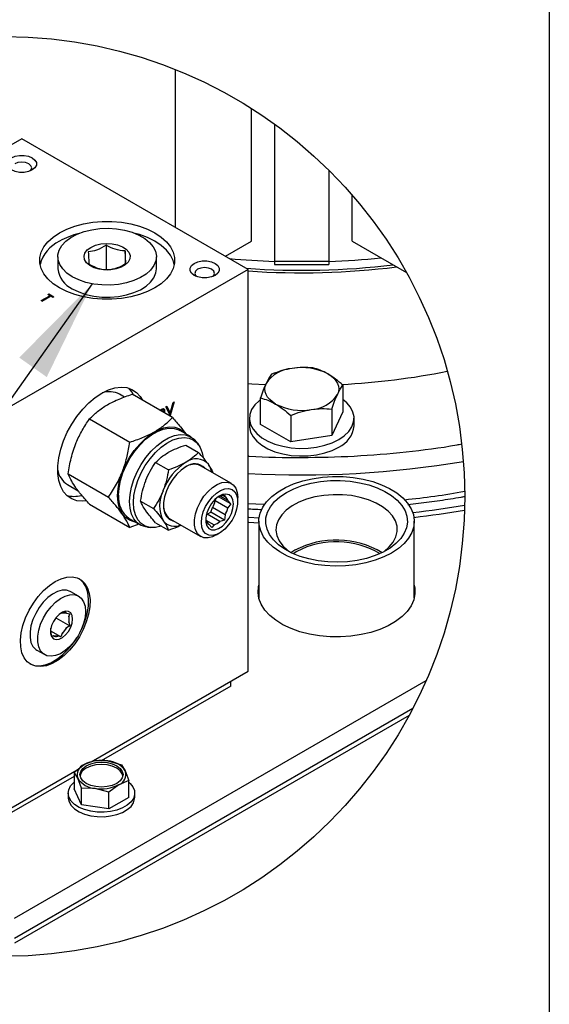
# Model space of a CAD drawing. Header units: inches. Extents: x 5 to 215, y 5 to 165.
# Tile 42 of 74: x 202 to 215, y 64 to 89. Entities that reach past the tile are written whole.
import ezdxf

# ---------------------------------------------------------------- set-up
doc = ezdxf.new("R2010")
doc.units = ezdxf.units.IN
doc.header["$LTSCALE"] = 20
doc.header["$MEASUREMENT"] = 0
doc.layers.add('SLD-DEFPOINTS', color=7, linetype='Continuous')
doc.layers.add('TEXT', color=140, linetype='Continuous', lineweight=25)
doc.dimstyles.new('SLDDIMSTYLE3', dxfattribs={"dimtxt": 0.18, "dimasz": 2.6, "dimexe": 0, "dimexo": 0.0625, "dimgap": 0, "dimtad": 0, "dimtih": 1, "dimtoh": 1, "dimdec": 0, "dimrnd": 1e-09, "dimzin": 0, "dimdsep": 46, "dimtxsty": 'Standard', "dimsah": 1, "dimcen": 0.09, "dimadec": 0, "dimazin": 0, "dimtfac": 2.6, "dimtdec": 0, "dimtofl": 0, "dimtmove": 0, "dimatfit": 3, "dimfxl": 0, "dimfrac": 2, "dimtolj": 1, "dimtzin": 0, "dimarcsym": 0})

msp = doc.modelspace()

# ---------------------------------------------------------------- linework, layer by layer
for p, q in [((205.517, 83.294), (205.517, 87.307)), ((207.439, 82.945), (207.439, 86.322)), ((208.028, 85.921), (208.028, 82.44)), ((201.613, 85.548), (195.425, 81.976)), ((207.358, 82.231), (201.613, 85.548)), ((209.406, 84.749), (209.406, 82.44)), ((209.995, 82.945), (209.995, 84.119)), ((203.757, 82.844), (203.757, 82.212)), ((206.78, 82.565), (207.439, 82.945)), ((209.995, 82.945), (211.377, 82.148)), ((202.528, 82.553), (202.528, 82.246)), ((204.236, 82.699), (204.236, 82.375)), ((205.028, 82.246), (205.028, 82.553)), ((208.028, 82.44), (209.406, 82.44)), ((208.028, 82.44), (208.028, 82.357)), ((208.028, 82.357), (209.406, 82.357)), ((209.406, 82.44), (209.406, 82.357)), ((207.358, 82.231), (201.171, 78.659)), ((207.358, 72.024), (207.358, 82.231)), ((202.107, 81.437), (202.326, 81.563)), ((202.125, 81.426), (202.326, 81.542)), ((202.348, 81.55), (202.129, 81.424)), ((202.273, 81.593), (202.298, 81.608)), ((202.326, 81.563), (202.273, 81.593)), ((202.29, 81.583), (202.298, 81.587)), ((202.298, 81.608), (202.426, 81.534)), ((202.298, 81.608), (202.298, 81.587)), ((202.298, 81.587), (202.408, 81.524)), ((202.326, 81.563), (202.326, 81.542)), ((202.401, 81.52), (202.348, 81.55)), ((202.129, 81.424), (202.107, 81.437)), ((202.426, 81.534), (202.401, 81.52)), ((204.223, 78.988), (204.096, 79.061)), ((205.437, 78.467), (204.414, 79.058)), ((209.763, 79.287), (209.763, 78.613)), ((205.377, 78.581), (205.458, 78.849)), ((205.481, 78.863), (205.378, 78.522)), ((205.458, 78.849), (205.481, 78.863)), ((207.672, 78.289), (207.672, 78.964)), ((205.116, 78.652), (205.134, 78.662)), ((205.124, 78.648), (205.135, 78.654)), ((205.152, 78.644), (205.135, 78.654)), ((205.141, 78.638), (205.152, 78.644)), ((205.202, 78.66), (205.184, 78.67)), ((205.238, 78.647), (205.22, 78.657)), ((205.272, 78.742), (205.296, 78.756)), ((205.375, 78.52), (205.272, 78.742)), ((205.285, 78.75), (205.359, 78.591)), ((205.296, 78.756), (205.377, 78.581)), ((205.377, 78.581), (205.359, 78.591)), ((205.376, 78.581), (205.364, 78.544)), ((209.483, 78.684), (209.483, 78.009)), ((209.763, 78.613), (209.483, 78.009)), ((203.33, 78.432), (204.353, 77.841)), ((205.373, 78.525), (205.378, 78.522)), ((205.378, 78.522), (205.375, 78.52)), ((207.39, 78.451), (207.39, 78.257)), ((208.437, 77.847), (207.672, 78.289)), ((208.437, 78.522), (208.437, 77.847)), ((210.045, 78.257), (210.045, 78.451)), ((205.909, 77.976), (205.626, 78.139)), ((206.101, 77.774), (206.053, 77.842)), ((209.483, 78.009), (208.437, 77.847)), ((205.329, 77.579), (205.339, 77.585)), ((205.776, 77.769), (206.099, 77.582)), ((205.01, 77.327), (205.334, 77.14)), ((205.771, 77.324), (205.781, 77.33)), ((206.932, 76.792), (206.148, 77.244)), ((206.347, 77.28), (206.352, 77.272)), ((202.788, 77.035), (203.811, 76.444)), ((204.757, 76.862), (204.762, 76.875)), ((202.771, 76.766), (203.044, 76.609)), ((205.199, 76.607), (205.204, 76.62)), ((204.627, 76.341), (204.951, 76.154)), ((206.522, 76.36), (206.543, 76.412)), ((206.522, 76.36), (206.841, 76.176)), ((206.921, 76.272), (206.601, 76.456)), ((206.636, 76.468), (206.76, 76.501)), ((206.841, 76.356), (206.643, 76.47)), ((206.714, 76.489), (206.771, 76.456)), ((206.76, 76.501), (206.771, 76.456)), ((206.841, 76.356), (206.921, 76.272)), ((207.093, 76.334), (207.093, 76.436)), ((203.33, 76.264), (204.353, 75.673)), ((204.762, 76.099), (204.757, 76.106)), ((206.317, 76.01), (206.407, 76.062)), ((206.407, 76.062), (206.452, 76.178)), ((206.76, 75.858), (206.407, 76.062)), ((206.771, 75.993), (206.452, 76.178)), ((206.921, 76.272), (206.841, 76.176)), ((204.335, 75.903), (204.617, 75.739)), ((205.01, 75.796), (205.334, 75.61)), ((205.204, 75.844), (205.199, 75.851)), ((205.371, 75.898), (206.154, 75.446)), ((206.287, 75.864), (206.494, 75.744)), ((206.636, 75.825), (206.317, 76.01)), ((206.76, 75.858), (206.636, 75.825)), ((206.771, 75.993), (206.76, 75.858)), ((207.629, 75.831), (207.629, 73.883)), ((211.574, 73.883), (211.574, 75.831)), ((204.586, 75.758), (204.353, 75.673)), ((204.805, 75.681), (204.889, 75.673)), ((206.438, 75.672), (206.359, 75.756)), ((206.494, 75.744), (206.438, 75.672)), ((206.543, 75.484), (206.631, 75.535)), ((208.541, 75.096), (208.444, 75.034)), ((208.593, 75.066), (208.503, 75.009)), ((203.051, 73.931), (202.855, 74.044)), ((202.477, 73.381), (202.829, 73.178)), ((202.609, 73.502), (202.633, 73.51)), ((202.633, 73.51), (202.749, 73.499)), ((202.749, 73.499), (202.829, 73.48)), ((202.829, 73.48), (202.804, 73.421)), ((202.804, 73.421), (202.804, 73.266)), ((202.352, 73.005), (202.352, 73.116)), ((202.603, 72.897), (202.352, 73.042)), ((202.749, 73.124), (202.633, 72.98)), ((202.829, 73.178), (202.749, 73.124)), ((202.804, 73.266), (202.829, 73.178)), ((202.377, 72.917), (202.352, 73.005)), ((202.407, 72.926), (202.377, 72.917)), ((202.523, 72.916), (202.407, 72.926)), ((202.603, 72.897), (202.523, 72.916)), ((202.633, 72.98), (202.603, 72.897)), ((201.996, 72.557), (202.193, 72.444)), ((201.425, 65.753), (211.875, 71.786)), ((203.37, 69.722), (207.358, 72.024)), ((206.918, 71.647), (203.63, 69.749)), ((206.918, 71.647), (206.918, 71.77)), ((201.425, 65.243), (211.539, 71.081)), ((211.441, 70.898), (201.425, 65.115)), ((202.938, 69.459), (203.193, 69.652)), ((203.193, 69.652), (203.448, 69.753)), ((203.448, 69.753), (203.797, 69.745)), ((203.797, 69.745), (204.145, 69.646)), ((204.145, 69.646), (204.239, 69.49)), ((201.171, 68.453), (203.015, 69.518)), ((202.938, 69.349), (201.172, 68.33)), ((202.938, 69.459), (202.938, 69.035)), ((203.031, 69.303), (202.938, 69.459)), ((203.125, 69.056), (203.031, 69.303)), ((204.239, 69.49), (204.332, 69.243)), ((203.125, 68.632), (202.938, 69.035)), ((203.125, 68.632), (203.125, 69.056)), ((203.473, 69.048), (203.125, 69.056)), ((203.822, 68.949), (203.473, 69.048)), ((204.077, 69.141), (203.822, 68.949)), ((204.332, 69.243), (204.077, 69.141)), ((204.332, 68.819), (204.332, 69.243)), ((202.79, 68.927), (202.79, 68.815)), ((203.822, 68.525), (203.822, 68.949)), ((204.332, 68.819), (203.822, 68.525)), ((204.48, 68.815), (204.48, 68.927)), ((203.822, 68.525), (203.125, 68.632))]:
    msp.add_line(p, q)
at = {"flags": 128}
for points in [[(201.278, 85.008), (201.347, 85.063), (201.442, 85.103), (201.554, 85.124), (201.671, 85.124), (201.783, 85.103), (201.878, 85.063), (201.947, 85.008), (201.983, 84.944), (201.983, 84.876), (201.947, 84.812), (201.878, 84.757), (201.783, 84.717), (201.671, 84.696), (201.554, 84.696), (201.442, 84.717), (201.347, 84.757), (201.278, 84.812), (201.242, 84.876), (201.242, 84.944), (201.278, 85.008)], [(201.825, 84.732), (201.845, 84.753), (201.864, 84.809), (201.845, 84.864), (201.79, 84.911), (201.709, 84.943), (201.613, 84.954), (201.516, 84.943), (201.435, 84.911)], [(202.407, 83.053), (202.567, 83.16), (202.752, 83.252), (202.957, 83.328), (203.18, 83.387), (203.414, 83.427), (203.656, 83.447), (203.9, 83.447), (204.142, 83.427), (204.377, 83.387), (204.599, 83.328), (204.804, 83.252), (204.989, 83.16), (205.149, 83.053), (205.281, 82.934), (205.383, 82.806), (205.451, 82.671), (205.486, 82.531), (205.486, 82.39), (205.451, 82.251), (205.383, 82.115), (205.281, 81.987), (205.149, 81.868), (204.989, 81.762), (204.804, 81.669), (204.599, 81.593), (204.377, 81.534), (204.142, 81.495), (203.9, 81.475), (203.656, 81.475), (203.414, 81.495), (203.18, 81.534), (202.957, 81.593), (202.752, 81.669), (202.567, 81.762), (202.407, 81.868), (202.275, 81.987), (202.174, 82.115), (202.105, 82.251), (202.07, 82.39), (202.07, 82.531), (202.105, 82.671), (202.174, 82.806), (202.275, 82.934), (202.407, 83.053)], [(203.056, 81.963), (202.894, 82.042), (202.758, 82.136), (202.65, 82.241), (202.575, 82.356), (202.535, 82.476), (202.531, 82.598), (202.562, 82.72), (202.628, 82.836), (202.728, 82.944), (202.857, 83.041), (203.014, 83.123), (203.192, 83.19), (203.387, 83.238), (203.593, 83.266), (203.805, 83.274), (204.015, 83.261), (204.219, 83.228), (204.411, 83.175), (204.584, 83.104), (204.734, 83.018), (204.856, 82.918), (204.948, 82.807), (205.005, 82.69), (205.028, 82.568), (205.014, 82.446), (204.965, 82.327), (204.882, 82.214), (204.767, 82.111), (204.624, 82.021), (204.456, 81.946), (204.269, 81.889), (204.067, 81.851), (203.858, 81.832), (203.646, 81.835), (203.438, 81.858), (203.239, 81.901), (203.056, 81.963)], [(205.48, 82.354), (205.451, 82.456), (205.383, 82.592), (205.281, 82.72), (205.149, 82.839), (204.989, 82.945), (204.804, 83.038), (204.599, 83.114), (204.492, 83.145)], [(203.275, 82.724), (203.364, 82.791), (203.48, 82.843), (203.615, 82.877), (203.76, 82.89), (203.906, 82.882), (204.044, 82.853), (204.165, 82.806), (204.262, 82.742), (204.329, 82.667), (204.36, 82.584), (204.356, 82.5), (204.315, 82.418), (204.24, 82.346), (204.137, 82.286), (204.01, 82.243), (203.87, 82.219), (203.723, 82.216), (203.58, 82.235), (203.449, 82.273), (203.339, 82.329), (203.257, 82.399), (203.207, 82.479), (203.193, 82.563), (203.216, 82.647), (203.275, 82.724)], [(205.919, 82.329), (205.988, 82.384), (206.083, 82.424), (206.194, 82.445), (206.312, 82.445), (206.423, 82.424), (206.518, 82.384), (206.587, 82.329), (206.623, 82.265), (206.623, 82.197), (206.587, 82.133), (206.518, 82.078), (206.423, 82.038), (206.312, 82.017), (206.194, 82.017), (206.083, 82.038), (205.988, 82.078), (205.919, 82.133), (205.883, 82.197), (205.883, 82.265), (205.919, 82.329)], [(202.894, 81.736), (203.056, 81.657), (203.239, 81.595), (203.438, 81.552), (203.646, 81.529), (203.858, 81.526), (204.067, 81.544), (204.269, 81.583), (204.456, 81.64), (204.624, 81.715), (204.767, 81.805), (204.882, 81.908), (204.965, 82.02), (205.014, 82.14), (205.028, 82.246)], [(206.075, 82.233), (206.021, 82.186), (206.002, 82.13), (206.021, 82.075), (206.04, 82.053)], [(206.466, 82.053), (206.485, 82.075), (206.504, 82.13), (206.485, 82.186), (206.431, 82.233), (206.349, 82.264), (206.253, 82.275), (206.157, 82.264), (206.075, 82.233)], [(209.38, 79.577), (209.461, 79.523), (209.529, 79.465), (209.583, 79.401), (209.623, 79.334), (209.647, 79.265), (209.655, 79.194), (209.647, 79.123), (209.623, 79.054)], [(207.358, 79.33), (207.452, 79.323), (207.8, 79.304)], [(208.054, 78.811), (207.973, 78.864), (207.905, 78.923), (207.851, 78.987), (207.812, 79.054), (207.788, 79.123), (207.78, 79.194), (207.788, 79.265), (207.812, 79.334)], [(203.249, 76.35), (203.158, 76.342), (203.013, 76.355), (202.882, 76.4), (202.768, 76.477), (202.673, 76.582), (202.601, 76.715), (202.551, 76.871), (202.526, 77.048), (202.526, 77.242), (202.551, 77.448), (202.601, 77.662), (202.673, 77.878), (202.768, 78.093), (202.882, 78.301), (203.013, 78.497), (203.158, 78.678), (203.315, 78.839), (203.478, 78.977), (203.646, 79.088)], [(203.646, 79.088), (203.813, 79.17), (203.976, 79.221), (204.133, 79.241), (204.278, 79.228), (204.409, 79.182), (204.523, 79.106), (204.618, 79.001), (204.672, 78.909)], [(204.46, 79.031), (204.406, 79.123), (204.326, 79.215)], [(207.672, 78.923), (207.637, 78.896), (207.525, 78.787), (207.445, 78.67), (207.4, 78.546), (207.391, 78.419), (207.418, 78.294), (207.481, 78.172), (207.577, 78.059), (207.704, 77.956), (207.859, 77.866), (208.038, 77.793), (208.235, 77.737), (208.445, 77.701), (208.662, 77.685), (208.881, 77.69), (209.096, 77.716), (209.3, 77.762), (209.489, 77.827), (209.656, 77.909)], [(209.656, 77.909), (209.798, 78.006), (209.91, 78.114), (209.99, 78.232), (210.035, 78.356), (210.044, 78.483), (210.016, 78.608), (209.954, 78.729), (209.858, 78.843), (209.763, 78.923)], [(204.043, 76.48), (204.056, 76.666), (204.094, 76.861), (204.156, 77.06), (204.241, 77.259), (204.346, 77.451), (204.468, 77.631), (204.604, 77.795), (204.75, 77.937), (204.903, 78.055), (205.058, 78.144), (205.21, 78.203), (205.357, 78.229), (205.493, 78.223), (205.615, 78.183), (205.72, 78.112), (205.774, 78.053)], [(204.067, 76.494), (204.08, 76.675), (204.117, 76.865), (204.177, 77.059), (204.26, 77.253), (204.362, 77.44), (204.481, 77.615), (204.613, 77.775), (204.756, 77.914), (204.905, 78.028), (205.056, 78.115), (205.204, 78.172), (205.347, 78.198), (205.48, 78.192), (205.599, 78.154), (205.626, 78.139)], [(207.39, 78.257), (207.391, 78.225), (207.418, 78.1), (207.481, 77.978), (207.577, 77.865), (207.704, 77.762), (207.859, 77.672), (208.038, 77.599), (208.235, 77.543), (208.445, 77.507), (208.662, 77.491), (208.881, 77.496), (209.096, 77.522), (209.3, 77.568), (209.489, 77.633), (209.656, 77.715)], [(204.35, 76.331), (204.362, 76.511), (204.399, 76.702), (204.46, 76.896), (204.542, 77.089), (204.645, 77.276), (204.764, 77.452), (204.896, 77.612), (205.039, 77.75), (205.188, 77.865), (205.338, 77.952), (205.487, 78.009), (205.63, 78.035), (205.762, 78.029), (205.881, 77.99), (205.984, 77.921), (206.053, 77.842)], [(204.446, 76.305), (204.459, 76.485), (204.497, 76.675), (204.559, 76.869), (204.643, 77.062), (204.747, 77.248), (204.869, 77.421), (205.003, 77.577), (205.147, 77.711), (205.296, 77.819), (205.446, 77.898), (205.594, 77.947), (205.733, 77.962), (205.861, 77.945), (205.974, 77.896), (206.069, 77.815), (206.142, 77.706), (206.192, 77.571), (206.214, 77.456)], [(205.776, 77.215), (205.658, 77.133), (205.546, 77.026), (205.443, 76.898), (205.355, 76.756), (205.286, 76.606), (205.238, 76.453), (205.213, 76.305), (205.213, 76.169), (205.238, 76.049), (205.286, 75.952), (205.355, 75.882), (205.443, 75.841), (205.481, 75.834)], [(206.543, 75.484), (206.454, 75.441), (206.339, 75.412), (206.234, 75.415), (206.144, 75.452), (206.072, 75.52), (206.022, 75.615), (205.996, 75.735), (205.996, 75.872), (206.022, 76.021), (206.072, 76.174), (206.144, 76.325), (206.234, 76.466), (206.339, 76.591), (206.454, 76.694), (206.573, 76.77), (206.69, 76.815), (206.8, 76.828), (206.899, 76.808), (206.981, 76.756), (207.042, 76.673), (207.08, 76.565), (207.093, 76.436), (207.093, 76.436)], [(211.169, 75.14), (210.996, 75.026), (210.798, 74.926), (210.578, 74.842), (210.341, 74.775), (210.09, 74.728), (209.831, 74.7), (209.568, 74.693), (209.306, 74.705), (209.048, 74.738), (208.801, 74.79), (208.568, 74.861), (208.353, 74.949), (208.161, 75.053), (207.994, 75.171), (207.856, 75.301), (207.749, 75.44), (207.675, 75.586), (207.635, 75.736), (207.631, 75.888), (207.662, 76.039), (207.727, 76.187), (207.826, 76.328), (207.956, 76.46), (208.116, 76.581), (208.303, 76.688), (208.512, 76.781), (208.741, 76.856), (208.985, 76.913), (209.241, 76.951), (209.502, 76.968), (209.766, 76.966), (210.026, 76.943), (210.279, 76.9), (210.52, 76.839), (210.744, 76.759), (210.948, 76.663), (211.128, 76.552), (211.281, 76.428), (211.404, 76.293), (211.495, 76.15), (211.551, 76.002), (211.573, 75.85), (211.56, 75.698), (211.512, 75.549), (211.43, 75.404), (211.315, 75.267), (211.169, 75.14)], [(208.165, 76.456), (208.33, 76.565), (208.519, 76.66), (208.729, 76.739), (208.957, 76.8), (209.197, 76.843), (209.444, 76.865), (209.695, 76.868), (209.944, 76.85), (210.187, 76.813), (210.417, 76.756), (210.633, 76.681), (210.827, 76.59), (210.999, 76.484), (211.142, 76.366), (211.256, 76.237), (211.338, 76.1), (211.386, 75.958), (211.399, 75.813), (211.377, 75.669), (211.321, 75.528), (211.231, 75.392), (211.109, 75.266), (210.958, 75.15), (210.781, 75.048), (210.58, 74.96), (210.361, 74.89), (210.127, 74.838), (209.882, 74.806), (209.632, 74.793), (209.382, 74.801), (209.136, 74.828), (208.898, 74.876), (208.675, 74.941), (208.469, 75.024), (208.286, 75.123), (208.128, 75.236), (207.999, 75.36), (207.901, 75.493), (207.836, 75.633), (207.805, 75.777), (207.81, 75.922), (207.849, 76.065), (207.922, 76.203), (208.028, 76.334), (208.165, 76.456)], [(206.182, 75.686), (206.17, 75.801), (206.182, 75.932), (206.219, 76.069), (206.278, 76.206), (206.356, 76.336), (206.449, 76.452), (206.551, 76.546), (206.658, 76.615), (206.764, 76.655), (206.862, 76.662), (206.948, 76.638), (207.017, 76.583), (207.065, 76.5), (207.09, 76.394), (207.09, 76.271), (207.065, 76.136), (207.017, 75.998), (206.948, 75.863), (206.862, 75.74), (206.764, 75.634), (206.658, 75.551), (206.551, 75.497), (206.449, 75.473), (206.356, 75.481), (206.278, 75.521), (206.219, 75.591), (206.182, 75.686)], [(204.483, 75.817), (204.468, 75.819), (204.346, 75.859), (204.241, 75.93), (204.156, 76.03), (204.094, 76.158), (204.056, 76.309), (204.043, 76.48)], [(204.805, 75.681), (204.764, 75.687), (204.645, 75.725), (204.542, 75.794), (204.46, 75.892), (204.399, 76.017), (204.362, 76.164), (204.35, 76.331)], [(205.158, 75.711), (205.147, 75.707), (205.003, 75.675), (204.869, 75.676), (204.747, 75.709), (204.643, 75.775), (204.559, 75.87), (204.497, 75.993), (204.459, 76.139), (204.446, 76.305)], [(206.972, 76.154), (206.985, 76.272), (206.972, 76.375), (206.933, 76.454), (206.873, 76.506), (206.794, 76.524), (206.703, 76.509), (206.607, 76.461), (206.513, 76.384), (206.427, 76.284), (206.357, 76.167), (206.307, 76.043), (206.281, 75.921), (206.281, 75.81), (206.307, 75.718), (206.357, 75.652), (206.427, 75.617), (206.513, 75.615), (206.607, 75.647), (206.703, 75.71), (206.794, 75.799), (206.873, 75.909), (206.933, 76.03), (206.972, 76.154)], [(206.601, 76.456), (206.618, 76.463), (206.636, 76.468)], [(210.775, 75.045), (210.808, 75.068), (210.94, 75.181), (211.041, 75.304), (211.108, 75.435), (211.139, 75.57), (211.135, 75.706), (211.094, 75.84), (211.019, 75.969), (210.91, 76.09), (210.771, 76.199), (210.604, 76.296), (210.414, 76.376), (210.204, 76.439), (209.981, 76.483), (209.748, 76.506), (209.513, 76.508), (209.279, 76.49), (209.053, 76.452), (208.839, 76.394), (208.644, 76.317), (208.471, 76.225), (208.324, 76.118), (208.208, 76), (208.124, 75.873), (208.074, 75.74), (208.061, 75.604), (208.083, 75.468), (208.142, 75.336), (208.234, 75.211), (208.358, 75.095), (208.428, 75.045)], [(207.358, 76.281), (207.745, 76.263), (207.775, 76.262)], [(206.293, 75.99), (206.299, 75.995), (206.317, 76.01)], [(207.358, 75.935), (207.378, 75.934), (207.635, 75.922)], [(207.358, 75.807), (207.378, 75.806), (207.629, 75.794)], [(202.312, 74.2), (202.461, 74.301), (202.61, 74.372), (202.756, 74.413), (202.892, 74.42), (203.016, 74.395), (203.125, 74.338), (203.214, 74.25), (203.281, 74.134), (203.325, 73.994), (203.344, 73.833), (203.338, 73.657), (203.306, 73.469), (203.25, 73.276), (203.172, 73.084), (203.073, 72.896), (202.956, 72.72), (202.825, 72.56), (202.684, 72.421), (202.536, 72.306), (202.386, 72.22), (202.238, 72.164), (202.097, 72.14), (201.966, 72.149), (201.85, 72.19), (201.75, 72.263), (201.672, 72.365), (201.616, 72.493), (201.584, 72.644), (201.578, 72.814), (201.597, 72.996), (201.641, 73.187), (201.708, 73.381), (201.798, 73.571), (201.906, 73.754), (202.03, 73.922), (202.167, 74.073), (202.312, 74.2)], [(203.089, 73.01), (203.136, 73.104), (203.215, 73.297), (203.271, 73.49), (203.302, 73.677), (203.309, 73.854), (203.29, 74.014), (203.246, 74.155), (203.178, 74.27), (203.089, 74.358), (203.068, 74.373)], [(202.855, 74.044), (202.844, 74.05), (202.747, 74.081), (202.637, 74.08), (202.518, 74.047), (202.395, 73.983), (202.274, 73.892), (202.158, 73.776), (202.054, 73.641), (201.965, 73.491), (201.895, 73.334), (201.846, 73.176), (201.822, 73.023), (201.822, 72.881), (201.846, 72.756), (201.895, 72.654), (201.965, 72.578), (201.996, 72.557)], [(211.574, 74.206), (211.586, 74.141), (211.591, 73.987), (211.56, 73.835), (211.494, 73.686), (211.394, 73.543), (211.262, 73.41), (211.101, 73.288), (210.913, 73.179), (210.701, 73.086), (210.47, 73.01), (210.223, 72.952), (209.965, 72.914), (209.701, 72.896), (209.435, 72.899), (209.172, 72.922), (208.916, 72.965), (208.673, 73.027), (208.446, 73.108), (208.24, 73.205), (208.058, 73.317), (207.904, 73.442), (207.78, 73.578), (207.689, 73.723), (207.631, 73.873), (207.609, 74.026), (207.622, 74.179), (207.629, 74.206)], [(203.217, 73.672), (203.229, 73.538), (203.217, 73.39), (203.18, 73.233), (203.12, 73.074), (203.04, 72.921), (202.943, 72.778), (202.833, 72.652), (202.714, 72.547), (202.591, 72.469), (202.47, 72.421), (202.355, 72.403), (202.25, 72.418), (202.161, 72.465), (202.091, 72.541), (202.043, 72.643), (202.018, 72.768), (202.018, 72.91), (202.043, 73.063), (202.091, 73.221), (202.161, 73.378), (202.25, 73.527), (202.355, 73.662), (202.47, 73.778), (202.591, 73.87), (202.714, 73.934), (202.833, 73.967), (202.943, 73.968), (203.04, 73.937), (203.12, 73.876), (203.18, 73.786), (203.217, 73.672)], [(202.89, 73.247), (202.902, 73.349), (202.89, 73.437), (202.853, 73.503), (202.797, 73.541), (202.724, 73.548), (202.643, 73.522), (202.56, 73.467), (202.482, 73.387), (202.417, 73.289), (202.37, 73.182), (202.345, 73.076), (202.345, 72.979), (202.37, 72.901), (202.417, 72.849), (202.482, 72.826), (202.56, 72.836), (202.643, 72.877), (202.724, 72.945), (202.797, 73.035), (202.853, 73.139), (202.89, 73.247)], [(201.819, 72.208), (201.931, 72.169), (202.062, 72.16), (202.203, 72.184), (202.351, 72.24), (202.501, 72.327), (202.648, 72.441), (202.79, 72.581), (202.921, 72.741), (203.01, 72.871)], [(203.161, 69.554), (203.248, 69.62), (203.361, 69.67), (203.493, 69.702), (203.635, 69.712), (203.776, 69.702), (203.908, 69.67), (204.022, 69.62), (204.109, 69.554), (204.163, 69.478), (204.182, 69.397), (204.163, 69.315), (204.109, 69.239), (204.022, 69.173), (203.908, 69.123), (203.776, 69.092), (203.635, 69.081), (203.493, 69.092), (203.361, 69.123), (203.248, 69.173), (203.161, 69.239), (203.107, 69.315), (203.088, 69.397), (203.107, 69.478), (203.161, 69.554)], [(204.179, 69.367), (204.163, 69.42), (204.109, 69.496), (204.022, 69.561), (203.908, 69.611), (203.776, 69.643), (203.635, 69.654), (203.493, 69.643), (203.361, 69.611), (203.248, 69.561)], [(204.332, 69.203), (204.363, 69.175), (204.434, 69.085), (204.473, 68.989), (204.477, 68.89), (204.447, 68.793), (204.384, 68.701), (204.29, 68.619), (204.169, 68.549), (204.026, 68.495), (203.867, 68.458), (203.699, 68.441), (203.528, 68.443), (203.362, 68.465), (203.206, 68.507), (203.068, 68.565), (202.954, 68.638), (202.867, 68.723), (202.812, 68.817), (202.79, 68.915), (202.803, 69.013), (202.85, 69.108), (202.929, 69.195), (202.938, 69.203)], [(202.79, 68.815), (202.79, 68.802), (202.812, 68.705), (202.867, 68.611), (202.954, 68.526), (203.068, 68.453), (203.206, 68.394), (203.362, 68.353), (203.528, 68.331), (203.699, 68.328), (203.867, 68.346), (204.026, 68.382), (204.169, 68.437), (204.29, 68.507), (204.384, 68.589), (204.447, 68.681), (204.477, 68.778), (204.48, 68.815)]]:
    msp.add_lwpolyline(points, dxfattribs=at)
for centre, radius, start, end in [((203.582, 81.138), 2.073, 104.4409, 119.299), ((202.959, 82.12), 0.913, 115.3802, 165.2083), ((208.708, 102.292), 19.869, 264.7241, 268.0407), ((208.716, 102.103), 19.894, 265.944, 276.6935), ((208.716, 101.568), 19.424, 265.9912, 277.1182), ((208.728, 102.267), 19.844, 271.9582, 275.7784), ((203.155, 82.31), 0.631, 185.7958, 245.5244), ((208.526, 78.862), 0.856, 93.4335, 146.5611), ((208.719, 78.298), 1.439, 62.6428, 99.7711), ((208.796, 97.642), 18.357, 272.9096, 281.3581), ((203.838, 78.552), 0.571, 63.1127, 108.7043), ((208.909, 79.525), 0.856, 273.4335, 326.5611), ((208.716, 80.089), 1.439, 242.6428, 279.7711), ((209.391, 78.315), 0.656, 293.781, 354.8989), ((206.554, 76.115), 1.441, 122.9223, 159.4885), ((205.998, 76.933), 0.36, 43.6315, 128.2517), ((206.038, 77.009), 0.411, 41.1427, 128.6382), ((208.722, 101.582), 24.573, 266.8187, 279.5985), ((203.073, 77.238), 0.56, 190.8304, 237.3633), ((205.987, 76.895), 0.385, 65.1287, 126.1818), ((205.933, 76.999), 0.5, 9.7769, 33.1291), ((205.968, 76.229), 0.857, 153.8415, 206.1585), ((209.323, 96.34), 20.06, 275.7396, 280.1336), ((202.94, 77.172), 0.707, 254.654, 284.897), ((204.719, 76.433), 0.654, 174.6162, 234.0717), ((205.889, 76.501), 0.649, 330.1363, 347.4523), ((206.679, 76.317), 0.167, 13.5038, 56.6975), ((205.602, 76.217), 0.394, 174.6241, 234.0637), ((206.208, 76.317), 0.649, 330.1364, 347.4523), ((209.111, 97.808), 21.886, 276.3592, 279.8395), ((209.123, 97.592), 21.797, 276.434, 279.8379), ((205.493, 76.069), 0.366, 217.8316, 295.1628), ((206.451, 75.895), 0.167, 193.5038, 236.6975), ((206.379, 76.106), 0.38, 287.5917, 312.4029), ((209.595, 73.098), 2.258, 58.9849, 117.8132), ((209.595, 73.171), 2.143, 58.6871, 117.8777), ((202.68, 73.38), 0.138, 59.9391, 109.8419), ((202.502, 73.343), 0.312, 345.6098, 14.3902), ((202.575, 73.07), 0.233, 184.3667, 196.3776), ((202.283, 73.38), 0.531, 311.1595, 331.2514), ((202.476, 73.046), 0.138, 239.939, 289.842), ((203.29, 69.395), 0.275, 110.7421, 199.461), ((203.37, 69.301), 0.287, 115.0208, 166.6949), ((203.634, 68.8), 0.959, 80.2289, 117.3571), ((203.762, 69.176), 0.571, 33.4389, 86.5665), ((203.507, 69.618), 0.571, 213.4388, 266.5666), ((203.98, 69.398), 0.275, 290.7421, 19.461), ((203.636, 69.994), 0.959, 260.2289, 297.3572)]:
    msp.add_arc(centre, radius, start, end)
for points, knots in [([(203.757, 82.844), (203.677, 82.797), (203.535, 82.712), (203.371, 82.688), (203.299, 82.677)], [0, 0, 0, 0, 0.558431, 1, 1, 1, 1]), ([(204.236, 82.699), (204.149, 82.708), (203.98, 82.725), (203.83, 82.805), (203.757, 82.844)], [0, 0, 0, 0, 0.5155657, 1, 1, 1, 1]), ([(203.299, 82.677), (203.302, 82.61), (203.307, 82.506), (203.317, 82.402), (203.32, 82.365)], [0, 0, 0, 0, 0.643934, 1, 1, 1, 1]), ([(204.257, 82.386), (204.253, 82.431), (204.243, 82.535), (204.239, 82.639), (204.236, 82.699)], [0, 0, 0, 0, 0.427193, 1, 1, 1, 1]), ([(203.32, 82.365), (203.404, 82.321), (203.555, 82.242), (203.724, 82.227), (203.799, 82.22)], [0, 0, 0, 0, 0.554388, 1, 1, 1, 1]), ([(203.799, 82.22), (203.883, 82.233), (204.046, 82.259), (204.188, 82.344), (204.257, 82.386)], [0, 0, 0, 0, 0.511498, 1, 1, 1, 1]), ([(207.952, 79.567), (207.928, 79.535), (207.874, 79.462), (207.834, 79.38), (207.812, 79.334)], [0, 0, 0, 0, 0.439423, 1, 1, 1, 1]), ([(208.475, 79.717), (208.387, 79.7), (208.208, 79.665), (208.038, 79.6), (207.952, 79.567)], [0, 0, 0, 0, 0.491878, 1, 1, 1, 1]), ([(208.997, 79.729), (208.912, 79.735), (208.737, 79.747), (208.563, 79.727), (208.475, 79.717)], [0, 0, 0, 0, 0.489233, 1, 1, 1, 1]), ([(209.38, 79.577), (209.317, 79.61), (209.195, 79.675), (209.062, 79.711), (208.997, 79.729)], [0, 0, 0, 0, 0.514429, 1, 1, 1, 1]), ([(209.763, 79.287), (209.702, 79.342), (209.582, 79.448), (209.446, 79.534), (209.38, 79.577)], [0, 0, 0, 0, 0.510145, 1, 1, 1, 1]), ([(207.812, 79.334), (207.788, 79.278), (207.735, 79.157), (207.694, 79.031), (207.672, 78.964)], [0, 0, 0, 0, 0.461896, 1, 1, 1, 1]), ([(203.33, 78.432), (203.396, 78.497), (203.536, 78.633), (203.79, 78.803), (204.087, 78.947), (204.302, 79.02), (204.414, 79.058)], [0, 0, 0, 0, 0.219859, 0.462302, 0.720274, 1, 1, 1, 1]), ([(209.483, 78.684), (209.505, 78.75), (209.546, 78.875), (209.598, 78.997), (209.623, 79.054)], [0, 0, 0, 0, 0.527969, 1, 1, 1, 1]), ([(209.623, 79.054), (209.645, 79.099), (209.684, 79.181), (209.739, 79.254), (209.763, 79.287)], [0, 0, 0, 0, 0.550641, 1, 1, 1, 1]), ([(207.672, 78.964), (207.735, 78.946), (207.868, 78.91), (207.99, 78.845), (208.054, 78.811)], [0, 0, 0, 0, 0.47558, 1, 1, 1, 1]), ([(208.054, 78.811), (208.119, 78.77), (208.255, 78.684), (208.375, 78.577), (208.437, 78.522)], [0, 0, 0, 0, 0.4797731, 1, 1, 1, 1]), ([(205.134, 78.662), (205.139, 78.665), (205.152, 78.672), (205.17, 78.682), (205.183, 78.687), (205.189, 78.69)], [0, 0, 0, 0, 0.327882, 0.670406, 1, 1, 1, 1]), ([(205.135, 78.654), (205.146, 78.661), (205.16, 78.669), (205.179, 78.673), (205.183, 78.67), (205.184, 78.67)], [0, 0, 0, 0, 0.738182, 0.965879, 1, 1, 1, 1]), ([(205.152, 78.644), (205.164, 78.651), (205.178, 78.66), (205.2, 78.662), (205.21, 78.656), (205.215, 78.645), (205.216, 78.638), (205.216, 78.634)], [0, 0, 0, 0, 0.4624292, 0.6050698, 0.7340772, 0.8761767, 1, 1, 1, 1]), ([(205.189, 78.69), (205.196, 78.692), (205.21, 78.695), (205.23, 78.683), (205.237, 78.665), (205.238, 78.653), (205.238, 78.647)], [0, 0, 0, 0, 0.28641, 0.529577, 0.769026, 1, 1, 1, 1]), ([(205.204, 78.696), (205.206, 78.695), (205.214, 78.691), (205.219, 78.675), (205.22, 78.663), (205.22, 78.657)], [0, 0, 0, 0, 0.165629, 0.590328, 1, 1, 1, 1]), ([(205.216, 78.634), (205.215, 78.627), (205.214, 78.615), (205.209, 78.605), (205.206, 78.6)], [0, 0, 0, 0, 0.574162, 1, 1, 1, 1]), ([(205.22, 78.657), (205.22, 78.646), (205.219, 78.633), (205.214, 78.621), (205.214, 78.62)], [0, 0, 0, 0, 0.902322, 1, 1, 1, 1]), ([(205.238, 78.647), (205.237, 78.636), (205.235, 78.616), (205.227, 78.598), (205.223, 78.59)], [0, 0, 0, 0, 0.577165, 1, 1, 1, 1]), ([(208.437, 78.522), (208.522, 78.554), (208.692, 78.619), (208.87, 78.654), (208.96, 78.671)], [0, 0, 0, 0, 0.498067, 1, 1, 1, 1]), ([(208.96, 78.671), (209.047, 78.681), (209.221, 78.702), (209.395, 78.69), (209.483, 78.684)], [0, 0, 0, 0, 0.500735, 1, 1, 1, 1]), ([(202.788, 77.035), (202.811, 77.17), (202.856, 77.441), (202.978, 77.813), (203.139, 78.145), (203.266, 78.337), (203.33, 78.432)], [0, 0, 0, 0, 0.27108, 0.544751, 0.772921, 1, 1, 1, 1]), ([(204.353, 77.841), (204.463, 77.878), (204.678, 77.951), (204.973, 78.094), (205.229, 78.264), (205.369, 78.401), (205.437, 78.467)], [0, 0, 0, 0, 0.274303, 0.537695, 0.77552, 1, 1, 1, 1]), ([(205.437, 78.467), (205.507, 78.388), (205.626, 78.256), (205.732, 78.112), (205.775, 78.053)], [0, 0, 0, 0, 0.589638, 1, 1, 1, 1]), ([(203.811, 76.444), (203.883, 76.552), (204.03, 76.773), (204.187, 77.125), (204.294, 77.485), (204.333, 77.721), (204.353, 77.841)], [0, 0, 0, 0, 0.256464, 0.52556, 0.759528, 1, 1, 1, 1]), ([(212.777, 77.79), (212.735, 77.782), (212.269, 77.69), (211.359, 77.581), (210.047, 77.466), (208.718, 77.439), (207.818, 77.446), (207.366, 77.483), (207.358, 77.483)], [0, 0, 0, 0, 0.023925, 0.261841, 0.504652, 0.74997, 0.995287, 1, 1, 1, 1]), ([(205.01, 77.327), (205.056, 77.373), (205.153, 77.468), (205.268, 77.541), (205.329, 77.579)], [0, 0, 0, 0, 0.476023, 1, 1, 1, 1]), ([(205.339, 77.585), (205.406, 77.62), (205.547, 77.693), (205.697, 77.743), (205.776, 77.769)], [0, 0, 0, 0, 0.480231, 1, 1, 1, 1]), ([(206.099, 77.582), (206.053, 77.537), (205.956, 77.441), (205.841, 77.368), (205.781, 77.33)], [0, 0, 0, 0, 0.476024, 1, 1, 1, 1]), ([(206.347, 77.28), (206.311, 77.328), (206.233, 77.432), (206.146, 77.53), (206.099, 77.582)], [0, 0, 0, 0, 0.462734, 1, 1, 1, 1]), ([(204.762, 76.875), (204.797, 76.954), (204.866, 77.112), (204.962, 77.256), (205.01, 77.327)], [0, 0, 0, 0, 0.500829, 1, 1, 1, 1]), ([(205.771, 77.324), (205.703, 77.289), (205.562, 77.216), (205.412, 77.166), (205.334, 77.14)], [0, 0, 0, 0, 0.480232, 1, 1, 1, 1]), ([(205.334, 77.14), (205.32, 77.052), (205.291, 76.875), (205.233, 76.705), (205.204, 76.62)], [0, 0, 0, 0, 0.498142, 1, 1, 1, 1]), ([(206.473, 77.057), (206.46, 77.087), (206.427, 77.162), (206.38, 77.231), (206.352, 77.272)], [0, 0, 0, 0, 0.392465, 1, 1, 1, 1]), ([(203.33, 76.264), (203.26, 76.343), (203.129, 76.491), (202.97, 76.7), (202.856, 76.878), (202.809, 76.986), (202.788, 77.035)], [0, 0, 0, 0, 0.332728, 0.626952, 0.831234, 1, 1, 1, 1]), ([(204.627, 76.341), (204.642, 76.429), (204.67, 76.606), (204.728, 76.776), (204.757, 76.862)], [0, 0, 0, 0, 0.498142, 1, 1, 1, 1]), ([(205.199, 76.607), (205.165, 76.527), (205.096, 76.369), (204.999, 76.226), (204.951, 76.154)], [0, 0, 0, 0, 0.500829, 1, 1, 1, 1]), ([(204.353, 75.673), (204.329, 75.729), (204.272, 75.857), (204.147, 76.042), (203.99, 76.243), (203.874, 76.374), (203.811, 76.444)], [0, 0, 0, 0, 0.192965, 0.443773, 0.703111, 1, 1, 1, 1]), ([(204.757, 76.106), (204.73, 76.147), (204.679, 76.222), (204.644, 76.304), (204.627, 76.341)], [0, 0, 0, 0, 0.550075, 1, 1, 1, 1]), ([(211.412, 76.26), (211.5, 76.27), (211.77, 76.298), (212.221, 76.361), (212.613, 76.419), (212.824, 76.458), (212.853, 76.463)], [0, 0, 0, 0, 0.183221, 0.55833, 0.939801, 1, 1, 1, 1]), ([(205.01, 75.796), (204.964, 75.848), (204.877, 75.945), (204.799, 76.05), (204.762, 76.099)], [0, 0, 0, 0, 0.527457, 1, 1, 1, 1]), ([(204.951, 76.154), (204.997, 76.103), (205.084, 76.005), (205.162, 75.901), (205.199, 75.851)], [0, 0, 0, 0, 0.527457, 1, 1, 1, 1]), ([(207.358, 76.15), (207.405, 76.147), (207.521, 76.14), (207.636, 76.136), (207.704, 76.133)], [0, 0, 0, 0, 0.412233, 1, 1, 1, 1]), ([(205.204, 75.844), (205.232, 75.803), (205.282, 75.729), (205.318, 75.646), (205.334, 75.61)], [0, 0, 0, 0, 0.550075, 1, 1, 1, 1]), ([(205.334, 75.61), (205.411, 75.634), (205.52, 75.669), (205.622, 75.721), (205.652, 75.736)], [0, 0, 0, 0, 0.706964, 1, 1, 1, 1])]:
    msp.add_open_spline(points, degree=3, knots=knots)
at = {"layer": 'SLD-DEFPOINTS'}
msp.add_circle((201.171, 76.464), 11.682, dxfattribs=at)
at = {"layer": 'TEXT'}
msp.add_line((215, 165), (215, 5), dxfattribs=at)

# ---------------------------------------------------------------- leaders
msp.add_leader([(203.399, 81.865), (186.062, 57.373), (174.389, 57.373)], dimstyle='SLDDIMSTYLE3', dxfattribs=at)

doc.saveas('drawing.dxf')
